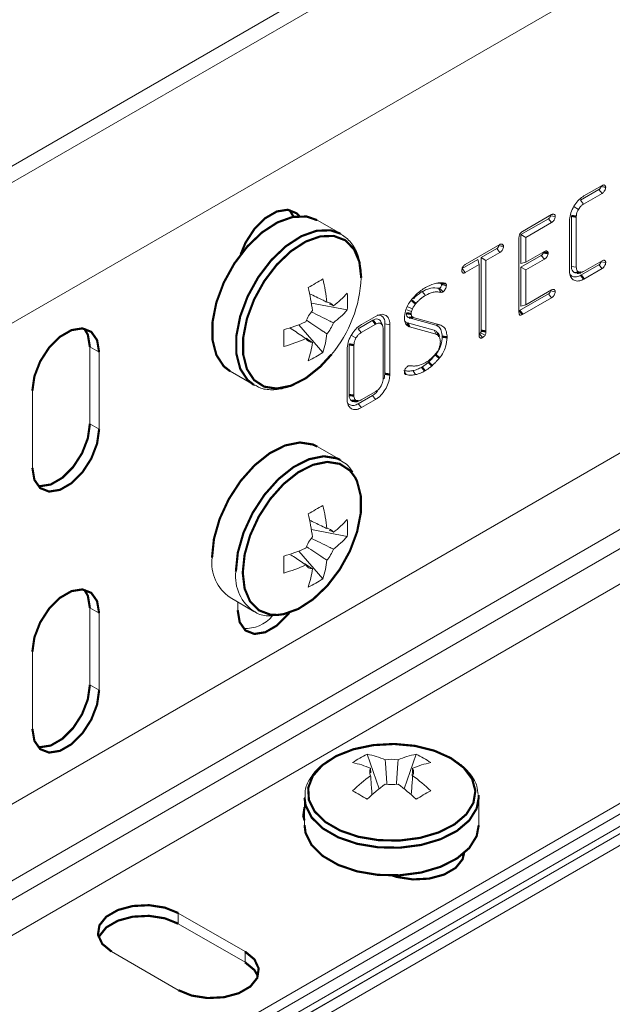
# Model space of a CAD drawing. Header units: millimetres. Extents: x 206 to 1133, y -1929 to 488.
# Tile 14 of 30: x 455 to 496, y -644 to -576. Entities that reach past the tile are written whole.
import ezdxf

# ---------------------------------------------------------------- set-up
doc = ezdxf.new("R2010")
doc.units = ezdxf.units.MM
doc.linetypes.add('K5LT32768', pattern=[0])
doc.linetypes.add('K5LT32769', pattern=[0])

msp = doc.modelspace()

# ---------------------------------------------------------------- linework, layer by layer
at = {"color": 7, "linetype": 'K5LT32768', "lineweight": 15}
for p, q in [((551.827, -531.463), (421.962, -606.433)), ((428.539, -612.31), (545.919, -544.548)), ((301.344, -674.943), (490.849, -565.544)), ((419.72, -657.102), (554.07, -579.543)), ((420.78, -658.939), (555.131, -581.38)), ((428.539, -650.687), (545.919, -582.926)), ((495.338, -587.908), (494.071, -588.639)), ((495.553, -588.17), (494.286, -588.901)), ((494.309, -588.347), (495.556, -587.627)), ((495.338, -587.908), (495.553, -588.17)), ((494.071, -588.639), (494.286, -588.901)), ((493.627, -589.101), (493.925, -589.275)), ((436.082, -665.184), (565.947, -590.214)), ((477.573, -590.963), (475.929, -590.013)), ((491.863, -589.914), (489.967, -591.008)), ((490.083, -590.787), (492.081, -589.633)), ((492.078, -590.176), (490.301, -591.202)), ((491.863, -589.914), (492.078, -590.176)), ((491.996, -589.707), (492.331, -589.76)), ((493.311, -593.496), (493.311, -590.066)), ((493.445, -589.717), (493.445, -593.201)), ((493.78, -589.773), (493.78, -593.249)), ((436.082, -665.918), (565.947, -590.949)), ((489.833, -596.378), (489.833, -591.217)), ((489.967, -591.008), (489.967, -592.991)), ((489.967, -591.008), (490.301, -591.202)), ((490.301, -591.202), (490.301, -592.901)), ((486.126, -593.071), (488.524, -591.687)), ((488.307, -591.967), (487.224, -592.592)), ((488.523, -592.228), (487.559, -592.785)), ((488.307, -591.967), (488.523, -592.228)), ((490.301, -592.901), (491.583, -592.161)), ((487.001, -592.72), (485.918, -593.346)), ((487.001, -592.72), (487.091, -593.055)), ((487.224, -592.592), (487.224, -597.618)), ((487.224, -592.592), (487.559, -592.785)), ((487.559, -592.785), (487.559, -597.673)), ((491.367, -592.44), (489.967, -593.248)), ((489.967, -592.991), (490.301, -592.901)), ((491.583, -592.702), (490.301, -593.442)), ((491.367, -592.44), (491.583, -592.702)), ((494.286, -593.535), (495.553, -592.804)), ((495.471, -592.871), (495.806, -592.929)), ((485.889, -593.509), (485.948, -593.641)), ((485.918, -593.346), (486.127, -593.611)), ((487.091, -593.055), (486.127, -593.611)), ((487.091, -597.943), (487.091, -593.055)), ((489.967, -593.248), (489.967, -595.926)), ((489.967, -593.248), (490.301, -593.442)), ((490.301, -593.442), (490.301, -595.836)), ((493.445, -593.201), (493.78, -593.249)), ((493.628, -593.608), (493.925, -593.579)), ((495.341, -593.081), (494.099, -593.798)), ((495.556, -593.343), (494.309, -594.063)), ((495.341, -593.081), (495.556, -593.343)), ((483.173, -594.93), (483.386, -595.194)), ((484.161, -594.36), (484.449, -594.378)), ((484.292, -594.698), (484.438, -594.977)), ((484.449, -594.378), (484.73, -594.343)), ((484.487, -594.407), (484.808, -594.402)), ((490.301, -595.836), (492.078, -594.81)), ((491.996, -594.878), (492.331, -594.935)), ((491.866, -595.087), (489.872, -596.238)), ((492.081, -595.349), (490.083, -596.503)), ((491.866, -595.087), (492.081, -595.349)), ((478.003, -596.194), (475.529, -595.716)), ((477.046, -595.915), (476.766, -595.776)), ((482.103, -596.187), (482.429, -596.296)), ((482.174, -595.985), (482.49, -596.123)), ((482.49, -596.123), (482.429, -596.296)), ((489.872, -596.238), (489.833, -596.256)), ((489.967, -595.926), (490.301, -595.836)), ((479.758, -596.902), (478.748, -597.485)), ((478.975, -597.199), (479.956, -596.633)), ((480.4, -597.193), (480.293, -596.937)), ((482.266, -596.735), (484.097, -597.243)), ((482.553, -596.702), (484.383, -597.209)), ((476.319, -599.112), (474.668, -597.208)), ((478.748, -597.485), (478.964, -597.747)), ((479.967, -597.167), (478.964, -597.747)), ((480.469, -600.933), (480.469, -597.457)), ((480.602, -597.159), (480.602, -600.586)), ((480.602, -597.159), (480.937, -597.21)), ((480.937, -597.21), (480.937, -600.64)), ((483.983, -597.583), (482.142, -597.074)), ((484.118, -597.861), (482.28, -597.352)), ((483.983, -597.583), (484.118, -597.861)), ((484.097, -597.243), (484.383, -597.209)), ((478.306, -597.946), (478.605, -598.119)), ((487.113, -597.831), (487.091, -597.841)), ((487.113, -597.831), (487.325, -598.095)), ((487.193, -597.756), (487.492, -597.928)), ((460.272, -598.729), (460.909, -599.096)), ((460.272, -604.036), (460.272, -598.729)), ((477.994, -602.339), (477.994, -598.909)), ((478.127, -598.56), (478.127, -602.044)), ((478.462, -598.616), (478.462, -602.091)), ((460.909, -604.404), (460.909, -599.096)), ((482.224, -600.042), (482.317, -600.03)), ((482.522, -600.366), (482.697, -600.645)), ((482.558, -600.071), (482.813, -600.036)), ((469.93, -600.406), (471.574, -601.355)), ((480.602, -600.586), (480.556, -600.942)), ((481.946, -600.44), (482.052, -600.644)), ((471.574, -601.355), (471.643, -601.394)), ((456.312, -601.749), (456.312, -607.057)), ((479.742, -602.086), (478.764, -602.65)), ((478.964, -602.381), (479.967, -601.802)), ((479.956, -602.349), (478.975, -602.915)), ((479.742, -602.086), (479.956, -602.349)), ((478.764, -602.65), (478.975, -602.915)), ((460.272, -604.036), (460.909, -604.404)), ((477.573, -606.541), (475.929, -605.592)), ((477.573, -606.541), (477.504, -606.503)), ((478.003, -611.773), (475.529, -611.295)), ((477.046, -611.493), (476.766, -611.355)), ((476.319, -614.69), (474.668, -612.786)), ((469.93, -615.985), (471.574, -616.934)), ((470.455, -616.288), (470.455, -616.857)), ((460.272, -616.693), (460.909, -617.06)), ((460.272, -622), (460.272, -616.693)), ((460.909, -622.368), (460.909, -617.06)), ((456.312, -619.713), (456.312, -625.021)), ((460.272, -622), (460.909, -622.368)), ((479.376, -626.765), (480.199, -629.146)), ((482.745, -626.765), (481.922, -629.146)), ((479.613, -627.733), (479.633, -628.045)), ((311.183, -738.868), (500.688, -629.469)), ((311.974, -738.919), (501.478, -629.52)), ((311.974, -738.919), (501.438, -629.544)), ((313.174, -739.038), (502.678, -629.639)), ((475.06, -629.753), (475.06, -631.651)), ((487.06, -631.651), (487.06, -629.753)), ((475.06, -631.135), (475.023, -631.23)), ((485.994, -633.883), (485.909, -633.692)), ((470.963, -640.353), (466.366, -637.7)), ((466.366, -638.435), (466.366, -637.7)), ((470.963, -641.088), (466.366, -638.435)), ((461.77, -640.353), (466.366, -643.006)), ((470.963, -641.088), (470.963, -640.353))]:
    msp.add_line(p, q, dxfattribs=at)
at = {"color": 8, "linetype": 'K5LT32769', "lineweight": 15, "true_color": 0x808080}
msp.add_line((432.311, -643.245), (545.585, -577.854), dxfattribs=at)
at = {"color": 7, "linetype": 'K5LT32768', "const_width": 0.15}
for points in [[(474.708, -589.735), (474.513, -589.537), (473.902, -589.297), (473.152, -589.415), (472.354, -589.876), (471.604, -590.624), (470.992, -591.569), (470.654, -592.388)], [(474.293, -589.783), (474.276, -589.737), (474.028, -589.315)], [(475.929, -590.013), (475.203, -589.761), (474.241, -589.793), (473.196, -590.166), (472.134, -590.856), (471.123, -591.82), (470.225, -592.996), (469.497, -594.311), (468.985, -595.683), (468.72, -597.026), (468.72, -598.254), (468.985, -599.29), (469.497, -600.071), (469.93, -600.406)], [(493.445, -589.717), (493.545, -589.734), (493.646, -589.751), (493.78, -589.773)], [(491.503, -592.231), (491.594, -592.245), (491.685, -592.26), (491.838, -592.284)], [(493.828, -593.646), (493.958, -593.628), (494.087, -593.61)], [(494.099, -593.798), (494.162, -593.878), (494.225, -593.957), (494.309, -594.063)], [(482.449, -595.544), (482.53, -595.608), (482.61, -595.673), (482.718, -595.759)], [(489.872, -596.238), (489.972, -596.364), (490.083, -596.503)], [(479.758, -596.902), (479.821, -596.982), (479.884, -597.061), (479.967, -597.167)], [(482.074, -596.418), (482.223, -596.439), (482.409, -596.466)], [(482.266, -596.735), (482.352, -596.725), (482.438, -596.715), (482.553, -596.702)], [(460.909, -599.096), (460.77, -598.268), (460.371, -597.701), (459.76, -597.461), (459.01, -597.579), (458.211, -598.04), (457.462, -598.788), (456.85, -599.733), (456.451, -600.762), (456.312, -601.749)], [(460.272, -598.729), (460.134, -597.901), (459.886, -597.479)], [(482.142, -597.074), (482.183, -597.157), (482.225, -597.241), (482.28, -597.352)], [(487.224, -597.618), (487.392, -597.645), (487.559, -597.673)], [(484.24, -597.787), (484.291, -597.911), (484.341, -598.034)], [(484.549, -598.026), (484.649, -598.042), (484.75, -598.057), (484.883, -598.078)], [(478.127, -598.56), (478.228, -598.577), (478.328, -598.593), (478.462, -598.616)], [(484.089, -599.282), (484.223, -599.39), (484.358, -599.498)], [(483.14, -600.125), (483.204, -600.204), (483.267, -600.283), (483.352, -600.388)], [(483.6, -599.79), (483.723, -599.91), (483.847, -600.029)], [(480.602, -600.586), (480.703, -600.602), (480.803, -600.618), (480.937, -600.64)], [(478.127, -602.044), (478.228, -602.058), (478.328, -602.072), (478.462, -602.091)], [(478.308, -602.452), (478.457, -602.437), (478.605, -602.423)], [(478.507, -602.49), (478.637, -602.472), (478.766, -602.454)], [(456.312, -607.057), (456.451, -607.885), (456.85, -608.452), (457.462, -608.692), (458.211, -608.574), (459.01, -608.113), (459.76, -607.365), (460.371, -606.42), (460.77, -605.391), (460.909, -604.404)], [(456.699, -608.307), (456.825, -608.324), (457.575, -608.207), (458.373, -607.746), (459.123, -606.998), (459.735, -606.052), (460.134, -605.024), (460.272, -604.036)], [(475.929, -605.592), (475.634, -605.452), (474.736, -605.313), (473.724, -605.517), (472.663, -606.053), (471.618, -606.886), (470.656, -607.964), (469.837, -609.22), (469.212, -610.574), (468.82, -611.942), (468.687, -613.238)], [(473.182, -617.184), (473.624, -617.128), (474.629, -616.769), (475.65, -616.105), (476.623, -615.179), (477.487, -614.047), (478.187, -612.782), (478.68, -611.462), (478.935, -610.171), (478.935, -608.989), (478.68, -607.992), (478.534, -607.7)], [(460.909, -617.06), (460.77, -616.232), (460.371, -615.665), (459.76, -615.425), (459.01, -615.543), (458.211, -616.004), (457.462, -616.752), (456.85, -617.697), (456.451, -618.726), (456.312, -619.713)], [(460.272, -616.693), (460.134, -615.865), (459.886, -615.443)], [(470.455, -616.857), (470.593, -617.684), (470.992, -618.252), (471.604, -618.492), (472.354, -618.374), (473.152, -617.913), (473.902, -617.165), (474.01, -617.026)], [(456.699, -626.271), (456.825, -626.288), (457.575, -626.171), (458.373, -625.71), (459.123, -624.962), (459.735, -624.016), (460.134, -622.988), (460.272, -622)], [(456.312, -625.021), (456.451, -625.848), (456.85, -626.416), (457.462, -626.656), (458.211, -626.538), (459.01, -626.077), (459.76, -625.329), (460.371, -624.384), (460.77, -623.355), (460.909, -622.368)], [(485.142, -627.036), (483.998, -626.525), (482.671, -626.193), (481.242, -626.062), (479.801, -626.141), (478.44, -626.424), (477.244, -626.893), (476.287, -627.52), (475.63, -628.264), (475.314, -629.079), (475.36, -629.914), (475.763, -630.716), (476.5, -631.435), (477.523, -632.025), (478.768, -632.45), (480.158, -632.683), (481.604, -632.71), (483.016, -632.527), (484.305, -632.148), (485.39, -631.596), (486.203, -630.905), (486.693, -630.119), (486.829, -629.288), (486.603, -628.463), (486.028, -627.696), (485.142, -627.036)], [(487.06, -629.753), (487.058, -629.644), (487.053, -629.576)], [(475.06, -630.401), (474.973, -631.026), (475.06, -631.324)], [(475.06, -631.651), (475.134, -632.193), (475.554, -633.027), (476.32, -633.774), (477.383, -634.388), (478.678, -634.83), (480.122, -635.072), (481.625, -635.1), (483.093, -634.91), (484.433, -634.516), (485.561, -633.942), (486.407, -633.224), (486.916, -632.407), (487.06, -631.651)], [(481.107, -635.115), (481.433, -635.216), (482.523, -635.385), (483.648, -635.328), (484.671, -635.053), (485.469, -634.592), (485.946, -634.001), (486.055, -633.57)], [(481.191, -635.114), (481.244, -635.145), (481.305, -635.179)], [(466.366, -637.7), (465.442, -637.326), (464.352, -637.157), (463.227, -637.214), (462.204, -637.49), (461.406, -637.95), (460.929, -638.541), (460.831, -639.19), (461.123, -639.819), (461.77, -640.353)], [(466.366, -638.435), (465.442, -638.061), (464.352, -637.892), (463.227, -637.949), (462.204, -638.224), (461.406, -638.685), (460.929, -639.276), (460.881, -639.394)], [(466.366, -643.006), (467.291, -643.38), (468.381, -643.549), (469.506, -643.492), (470.529, -643.217), (471.327, -642.756), (471.804, -642.165), (471.902, -641.516), (471.61, -640.887), (470.963, -640.353)], [(471.852, -642.047), (471.61, -641.622), (470.963, -641.088)]]:
    msp.add_lwpolyline(points, dxfattribs=at)
at = {"color": 8, "linetype": 'K5LT32769', "true_color": 0x808080, "const_width": 0.15}
for points in [[(477.516, -590.931), (476.847, -590.71), (475.885, -590.743), (474.84, -591.116), (473.779, -591.805), (472.767, -592.769), (471.869, -593.945), (471.141, -595.261), (470.629, -596.633), (470.365, -597.975), (470.365, -599.203), (470.629, -600.24), (471.141, -601.02), (471.574, -601.355)], [(478.967, -593.983), (478.838, -592.885), (478.462, -592.004), (477.861, -591.395), (477.072, -591.097), (476.147, -591.129), (475.142, -591.487), (474.121, -592.151), (473.148, -593.078), (472.284, -594.209), (471.584, -595.475), (471.091, -596.795), (470.837, -598.086), (470.837, -599.267), (471.091, -600.264), (471.584, -601.015), (472.284, -601.472), (473.148, -601.606), (474.121, -601.41), (475.142, -600.894), (476.147, -600.093), (476.915, -599.256)], [(477.504, -606.503), (477.278, -606.401), (476.38, -606.262), (475.369, -606.466), (474.307, -607.002), (473.263, -607.835), (472.3, -608.913), (471.481, -610.169), (470.856, -611.524), (470.464, -612.891), (470.331, -614.187)], [(478.534, -607.7), (478.187, -607.241), (477.487, -606.785), (476.623, -606.65), (475.65, -606.847), (474.629, -607.362), (473.624, -608.163), (472.699, -609.201), (471.91, -610.409), (471.309, -611.712), (470.933, -613.028), (470.804, -614.274)], [(470.804, -614.274), (470.933, -615.372), (471.309, -616.253), (471.91, -616.861), (472.699, -617.159), (473.182, -617.184)], [(475.061, -629.772), (475.134, -630.294), (475.554, -631.128), (476.32, -631.875), (477.383, -632.489), (478.678, -632.931), (480.122, -633.174), (481.625, -633.201), (483.093, -633.012), (484.433, -632.617), (485.561, -632.043), (486.407, -631.325), (486.916, -630.508), (487.06, -629.753)]]:
    msp.add_lwpolyline(points, dxfattribs=at)
at = {"color": 7, "linetype": 'K5LT32768', "lineweight": 15}
for centre, radius, start, end in [((465.443, -576.381), 20.758, 298.39703, 301.59759), ((464.066, -597.063), 12.615, 6.39373, 13.76431), ((470.1, -593.569), 8.876, 320.15247, 357.32594), ((463.062, -597.643), 12.615, 6.39373, 13.76431), ((473.139, -590.706), 6.511, 306.87441, 318.33432), ((471.072, -595.614), 6.956, 355.21887, 4.78113), ((477.577, -597.892), 2.579, 140.08976, 159.90985), ((476.592, -596.188), 0.53, 31.09572, 88.89), ((473.139, -591.865), 6.511, 306.87441, 318.33432), ((470.104, -585.448), 12.614, 286.23324, 293.60377), ((452.858, -598.139), 20.78, 358.40128, 1.59872), ((474.625, -596.189), 2.578, 320.08829, 339.91288), ((470.104, -586.607), 12.614, 286.23324, 293.60377), ((475.609, -597.892), 0.53, 211.10425, 268.88618), ((470.137, -597.063), 6.513, 341.66385, 353.12295), ((469.133, -597.643), 6.513, 341.66385, 353.12295), ((472.35, -593.397), 6.958, 295.21787, 304.77676), ((465.445, -591.963), 20.754, 298.39672, 301.59791), ((464.066, -612.642), 12.615, 6.3937, 13.76432), ((463.062, -613.221), 12.615, 6.3937, 13.76432), ((473.139, -606.285), 6.511, 306.87441, 318.33432), ((471.072, -611.193), 6.956, 355.21886, 4.78114), ((477.577, -613.471), 2.579, 140.08959, 159.91002), ((476.592, -611.767), 0.53, 31.09526, 88.89045), ((473.139, -607.444), 6.511, 306.87441, 318.33432), ((471.554, -613.595), 2.889, 172.89117, 235.79688), ((470.104, -601.026), 12.614, 286.23324, 293.60377), ((452.858, -613.718), 20.78, 358.40128, 1.59872), ((474.625, -611.767), 2.578, 320.08806, 339.91312), ((470.104, -602.186), 12.614, 286.23324, 293.60377), ((475.609, -613.471), 0.53, 211.10359, 268.88683), ((470.137, -612.642), 6.513, 341.66384, 353.12299), ((469.133, -613.221), 6.513, 341.66384, 353.12299), ((472.35, -608.975), 6.958, 295.2181, 304.77653), ((471.006, -615.707), 2.405, 266.06845, 319.56426), ((482.34, -633.059), 6.957, 115.2174, 124.77722), ((478.06, -633.141), 6.51, 66.8807, 78.34251), ((484.061, -633.141), 6.511, 101.65766, 113.11936), ((479.783, -633.056), 6.954, 55.22078, 64.78459), ((477.056, -633.721), 6.51, 66.8807, 78.34251), ((481.06, -629.694), 2.579, 80.08851, 99.90992), ((485.065, -633.721), 6.511, 101.65766, 113.11936), ((480.077, -627.989), 0.53, 151.10459, 208.89541), ((482.044, -627.989), 0.53, 331.10077, 28.90394), ((487.095, -638.397), 12.611, 126.39177, 133.76403), ((488.099, -638.977), 12.611, 126.39177, 133.76403), ((481.06, -626.284), 2.579, 260.09154, 279.90846), ((474.021, -638.978), 12.612, 46.23627, 53.60809), ((475.026, -638.398), 12.612, 46.23627, 53.60809), ((468.495, -647.559), 20.768, 58.40323, 61.60215), ((493.615, -647.539), 20.745, 118.39605, 121.59858)]:
    msp.add_arc(centre, radius, start, end, dxfattribs=at)
at = {"color": 8, "linetype": 'K5LT32769', "lineweight": 15, "true_color": 0x808080}
msp.add_arc((473.175, -614.55), 2.867, 172.72861, 237.42878, dxfattribs=at)
at = {"color": 7, "linetype": 'K5LT32768', "lineweight": 15}
for points, knots in [([(495.471, -587.697), (495.469, -587.717), (495.465, -587.756), (495.44, -587.809), (495.415, -587.85), (495.38, -587.881), (495.354, -587.897), (495.338, -587.908)], [0, 0, 0, 0, 0.245976, 0.474743, 0.611349, 0.749126, 1, 1, 1, 1]), ([(495.469, -587.678), (495.469, -587.678), (495.471, -587.684), (495.471, -587.691), (495.471, -587.697)], [0, 0, 0, 0, 0.067361, 1, 1, 1, 1]), ([(495.471, -587.697), (495.511, -587.704), (495.586, -587.716), (495.698, -587.735), (495.77, -587.747), (495.806, -587.753)], [0, 0, 0, 0, 0.35486, 0.677447, 1, 1, 1, 1]), ([(495.806, -587.753), (495.801, -587.794), (495.792, -587.871), (495.741, -587.981), (495.682, -588.07), (495.617, -588.129), (495.574, -588.157), (495.553, -588.17)], [0, 0, 0, 0, 0.256481, 0.481874, 0.659679, 0.837868, 1, 1, 1, 1]), ([(495.556, -587.627), (495.571, -587.62), (495.593, -587.608), (495.621, -587.598), (495.66, -587.589), (495.716, -587.595), (495.771, -587.631), (495.797, -587.678), (495.805, -587.719), (495.805, -587.739), (495.806, -587.753)], [0, 0, 0, 0, 0.115226, 0.172862, 0.230475, 0.434806, 0.685227, 0.860612, 0.895182, 1, 1, 1, 1]), ([(493.311, -590.066), (493.323, -589.918), (493.346, -589.625), (493.544, -589.163), (493.812, -588.755), (494.083, -588.487), (494.255, -588.381), (494.309, -588.347)], [0, 0, 0, 0, 0.23451, 0.462655, 0.66942, 0.895275, 1, 1, 1, 1]), ([(493.925, -589.275), (493.902, -589.317), (493.847, -589.42), (493.79, -589.595), (493.783, -589.713), (493.78, -589.773)], [0, 0, 0, 0, 0.256356, 0.62237, 1, 1, 1, 1]), ([(494.286, -588.901), (494.246, -588.927), (494.154, -588.987), (494.026, -589.117), (493.956, -589.227), (493.925, -589.275)], [0, 0, 0, 0, 0.304749, 0.693829, 1, 1, 1, 1]), ([(491.996, -589.707), (491.995, -589.723), (491.991, -589.761), (491.969, -589.809), (491.948, -589.842), (491.934, -589.862), (491.905, -589.887), (491.88, -589.903), (491.863, -589.914)], [0, 0, 0, 0, 0.202277, 0.475868, 0.548264, 0.620696, 0.738698, 1, 1, 1, 1]), ([(491.994, -589.684), (491.994, -589.684), (491.995, -589.688), (491.996, -589.696), (491.996, -589.703), (491.996, -589.707)], [0, 0, 0, 0, 0.00912, 0.568659, 1, 1, 1, 1]), ([(492.331, -589.76), (492.326, -589.801), (492.317, -589.877), (492.273, -589.974), (492.234, -590.036), (492.196, -590.086), (492.143, -590.135), (492.1, -590.162), (492.078, -590.176)], [0, 0, 0, 0, 0.258424, 0.483645, 0.573602, 0.662518, 0.83215, 1, 1, 1, 1]), ([(492.081, -589.633), (492.096, -589.626), (492.118, -589.614), (492.146, -589.604), (492.185, -589.595), (492.241, -589.601), (492.296, -589.637), (492.322, -589.684), (492.329, -589.725), (492.33, -589.745), (492.331, -589.76)], [0, 0, 0, 0, 0.115175, 0.172814, 0.230429, 0.434769, 0.685201, 0.860617, 0.895177, 1, 1, 1, 1]), ([(489.833, -591.217), (489.835, -591.176), (489.838, -591.107), (489.875, -591.001), (489.926, -590.914), (490, -590.84), (490.053, -590.806), (490.083, -590.787)], [0, 0, 0, 0, 0.258071, 0.428789, 0.600524, 0.779013, 1, 1, 1, 1]), ([(478.974, -593.93), (478.968, -593.726), (478.948, -593.135), (478.723, -592.265), (478.241, -591.421), (477.74, -591.09), (477.502, -590.933)], [0, 0, 0, 0, 0.153864, 0.446575, 0.737345, 1, 1, 1, 1]), ([(488.428, -591.764), (488.426, -591.785), (488.424, -591.816), (488.404, -591.862), (488.389, -591.894), (488.365, -591.927), (488.337, -591.947), (488.316, -591.961), (488.307, -591.967)], [0, 0, 0, 0, 0.269595, 0.404713, 0.563653, 0.667912, 0.854041, 1, 1, 1, 1]), ([(488.426, -591.743), (488.426, -591.744), (488.427, -591.748), (488.427, -591.755), (488.428, -591.761), (488.428, -591.764)], [0, 0, 0, 0, 0.107582, 0.613092, 1, 1, 1, 1]), ([(488.428, -591.764), (488.467, -591.77), (488.542, -591.782), (488.654, -591.801), (488.726, -591.813), (488.763, -591.819)], [0, 0, 0, 0, 0.347005, 0.673482, 1, 1, 1, 1]), ([(488.763, -591.819), (488.759, -591.861), (488.752, -591.923), (488.712, -592.02), (488.678, -592.085), (488.63, -592.146), (488.581, -592.19), (488.542, -592.216), (488.523, -592.228)], [0, 0, 0, 0, 0.267061, 0.400565, 0.600569, 0.681859, 0.84562, 1, 1, 1, 1]), ([(488.524, -591.687), (488.539, -591.679), (488.561, -591.667), (488.591, -591.658), (488.629, -591.652), (488.681, -591.66), (488.729, -591.699), (488.753, -591.742), (488.761, -591.784), (488.762, -591.804), (488.763, -591.819)], [0, 0, 0, 0, 0.122193, 0.183366, 0.244465, 0.455132, 0.665056, 0.853009, 0.889409, 1, 1, 1, 1]), ([(491.503, -592.231), (491.501, -592.248), (491.497, -592.287), (491.475, -592.336), (491.454, -592.368), (491.436, -592.39), (491.407, -592.414), (491.382, -592.431), (491.367, -592.44)], [0, 0, 0, 0, 0.209086, 0.479677, 0.55228, 0.617473, 0.781923, 1, 1, 1, 1]), ([(491.501, -592.209), (491.501, -592.209), (491.501, -592.21), (491.502, -592.213), (491.502, -592.22), (491.503, -592.226), (491.503, -592.231)], [0, 0, 0, 0, 0.081048, 0.144688, 0.400064, 1, 1, 1, 1]), ([(491.583, -592.161), (491.617, -592.145), (491.684, -592.114), (491.764, -592.135), (491.81, -592.176), (491.829, -592.217), (491.836, -592.248), (491.837, -592.269), (491.838, -592.284)], [0, 0, 0, 0, 0.266376, 0.518708, 0.754102, 0.849434, 0.897043, 1, 1, 1, 1]), ([(491.838, -592.284), (491.834, -592.32), (491.827, -592.391), (491.787, -592.483), (491.742, -592.56), (491.685, -592.632), (491.625, -592.675), (491.589, -592.698), (491.583, -592.702)], [0, 0, 0, 0, 0.224271, 0.449735, 0.539517, 0.717509, 0.953743, 1, 1, 1, 1]), ([(495.471, -592.871), (495.469, -592.893), (495.466, -592.926), (495.445, -592.973), (495.429, -593.007), (495.393, -593.05), (495.363, -593.068), (495.341, -593.081)], [0, 0, 0, 0, 0.265022, 0.397793, 0.553725, 0.667175, 1, 1, 1, 1]), ([(495.469, -592.853), (495.469, -592.853), (495.47, -592.854), (495.47, -592.858), (495.471, -592.864), (495.471, -592.869), (495.471, -592.871)], [0, 0, 0, 0, 0.111021, 0.22101, 0.660505, 1, 1, 1, 1]), ([(495.553, -592.804), (495.59, -592.788), (495.657, -592.757), (495.736, -592.779), (495.779, -592.821), (495.798, -592.862), (495.805, -592.893), (495.806, -592.914), (495.806, -592.929)], [0, 0, 0, 0, 0.285413, 0.521051, 0.756129, 0.851155, 0.898592, 1, 1, 1, 1]), ([(485.887, -593.48), (485.891, -593.438), (485.9, -593.361), (485.944, -593.265), (485.981, -593.205), (486.004, -593.173), (486.021, -593.154), (486.039, -593.136), (486.073, -593.106), (486.105, -593.085), (486.126, -593.071)], [0, 0, 0, 0, 0.272855, 0.497217, 0.587699, 0.675533, 0.719419, 0.741276, 0.829204, 1, 1, 1, 1]), ([(485.948, -593.641), (485.937, -593.63), (485.91, -593.602), (485.89, -593.544), (485.888, -593.496), (485.887, -593.48)], [0, 0, 0, 0, 0.301389, 0.76745, 1, 1, 1, 1]), ([(494.309, -594.063), (494.21, -594.111), (493.989, -594.219), (493.691, -594.199), (493.448, -594.043), (493.326, -593.786), (493.315, -593.575), (493.311, -593.496)], [0, 0, 0, 0, 0.190507, 0.424119, 0.637792, 0.864664, 1, 1, 1, 1]), ([(493.445, -593.201), (493.448, -593.254), (493.456, -593.384), (493.519, -593.529), (493.596, -593.585), (493.628, -593.608)], [0, 0, 0, 0, 0.290667, 0.709705, 1, 1, 1, 1]), ([(493.78, -593.249), (493.782, -593.29), (493.787, -593.391), (493.834, -593.512), (493.898, -593.559), (493.925, -593.579)], [0, 0, 0, 0, 0.275908, 0.687552, 1, 1, 1, 1]), ([(493.925, -593.579), (493.941, -593.585), (493.974, -593.597), (494.028, -593.608), (494.067, -593.609), (494.087, -593.61)], [0, 0, 0, 0, 0.321253, 0.659263, 1, 1, 1, 1]), ([(494.087, -593.61), (494.108, -593.605), (494.151, -593.594), (494.218, -593.57), (494.263, -593.547), (494.286, -593.535)], [0, 0, 0, 0, 0.324322, 0.660297, 1, 1, 1, 1]), ([(495.806, -592.929), (495.801, -592.97), (495.794, -593.033), (495.754, -593.13), (495.717, -593.198), (495.663, -593.264), (495.612, -593.307), (495.573, -593.333), (495.556, -593.343)], [0, 0, 0, 0, 0.263408, 0.395062, 0.590965, 0.688579, 0.871867, 1, 1, 1, 1]), ([(486.127, -593.611), (486.107, -593.622), (486.073, -593.64), (486.028, -593.652), (485.999, -593.654), (485.973, -593.651), (485.959, -593.645), (485.948, -593.641)], [0, 0, 0, 0, 0.308215, 0.53128, 0.704868, 0.79144, 1, 1, 1, 1]), ([(494.099, -593.798), (493.999, -593.845), (493.793, -593.943), (493.521, -593.914), (493.398, -593.797), (493.339, -593.741)], [0, 0, 0, 0, 0.327226, 0.678265, 1, 1, 1, 1]), ([(493.628, -593.608), (493.644, -593.614), (493.677, -593.626), (493.726, -593.639), (493.777, -593.644), (493.811, -593.645), (493.828, -593.646)], [0, 0, 0, 0, 0.260222, 0.52058, 0.759977, 1, 1, 1, 1]), ([(482.496, -595.403), (482.586, -595.305), (482.771, -595.102), (483.075, -594.847), (483.287, -594.715), (483.394, -594.648)], [0, 0, 0, 0, 0.31693, 0.654126, 1, 1, 1, 1]), ([(483.173, -594.93), (483.075, -594.993), (482.902, -595.103), (482.697, -595.278), (482.595, -595.388), (482.563, -595.424)], [0, 0, 0, 0, 0.469741, 0.828871, 1, 1, 1, 1]), ([(484.292, -594.698), (484.121, -594.68), (483.864, -594.652), (483.474, -594.772), (483.274, -594.877), (483.173, -594.93)], [0, 0, 0, 0, 0.497454, 0.745545, 1, 1, 1, 1]), ([(484.438, -594.977), (484.356, -594.964), (484.19, -594.936), (483.84, -594.974), (483.564, -595.108), (483.386, -595.194)], [0, 0, 0, 0, 0.262565, 0.525509, 1, 1, 1, 1]), ([(483.394, -594.648), (483.591, -594.551), (483.924, -594.386), (484.374, -594.304), (484.61, -594.33), (484.73, -594.343)], [0, 0, 0, 0, 0.418321, 0.704879, 1, 1, 1, 1]), ([(484.377, -594.684), (484.369, -594.688), (484.353, -594.695), (484.323, -594.703), (484.305, -594.7), (484.292, -594.698)], [0, 0, 0, 0, 0.263505, 0.528943, 1, 1, 1, 1]), ([(484.501, -594.455), (484.499, -594.473), (484.492, -594.519), (484.459, -594.582), (484.428, -594.634), (484.408, -594.659), (484.397, -594.669), (484.393, -594.673), (484.387, -594.677), (484.381, -594.681), (484.377, -594.684)], [0, 0, 0, 0, 0.224517, 0.555384, 0.742792, 0.874087, 0.904702, 0.912354, 0.942878, 1, 1, 1, 1]), ([(484.377, -594.684), (484.402, -594.715), (484.45, -594.775), (484.52, -594.864), (484.565, -594.921), (484.588, -594.949)], [0, 0, 0, 0, 0.355806, 0.677907, 1, 1, 1, 1]), ([(484.588, -594.949), (484.572, -594.957), (484.533, -594.975), (484.482, -594.984), (484.451, -594.979), (484.438, -594.977)], [0, 0, 0, 0, 0.302028, 0.724917, 1, 1, 1, 1]), ([(484.449, -594.378), (484.455, -594.379), (484.465, -594.381), (484.478, -594.392), (484.484, -594.401), (484.487, -594.407)], [0, 0, 0, 0, 0.391344, 0.59049, 1, 1, 1, 1]), ([(484.487, -594.407), (484.491, -594.414), (484.495, -594.421), (484.5, -594.433), (484.5, -594.443), (484.501, -594.451), (484.501, -594.455)], [0, 0, 0, 0, 0.485873, 0.548052, 0.799384, 1, 1, 1, 1]), ([(484.501, -594.455), (484.541, -594.461), (484.617, -594.473), (484.728, -594.49), (484.8, -594.502), (484.836, -594.507)], [0, 0, 0, 0, 0.355847, 0.677944, 1, 1, 1, 1]), ([(484.836, -594.507), (484.831, -594.546), (484.821, -594.63), (484.759, -594.758), (484.697, -594.852), (484.652, -594.901), (484.621, -594.928), (484.601, -594.94), (484.588, -594.949)], [0, 0, 0, 0, 0.239898, 0.517705, 0.75362, 0.847716, 0.894713, 1, 1, 1, 1]), ([(484.73, -594.343), (484.743, -594.346), (484.759, -594.351), (484.783, -594.366), (484.796, -594.383), (484.806, -594.398), (484.808, -594.402)], [0, 0, 0, 0, 0.390813, 0.488452, 0.882385, 1, 1, 1, 1]), ([(484.808, -594.402), (484.815, -594.413), (484.827, -594.433), (484.835, -594.471), (484.836, -594.495), (484.836, -594.507)], [0, 0, 0, 0, 0.414109, 0.703557, 1, 1, 1, 1]), ([(491.996, -594.878), (491.994, -594.898), (491.992, -594.927), (491.977, -594.965), (491.963, -594.994), (491.949, -595.02), (491.922, -595.05), (491.895, -595.068), (491.873, -595.083), (491.866, -595.087)], [0, 0, 0, 0, 0.253719, 0.350821, 0.447623, 0.594109, 0.667173, 0.890288, 1, 1, 1, 1]), ([(491.994, -594.859), (491.994, -594.86), (491.994, -594.86), (491.995, -594.863), (491.996, -594.868), (491.996, -594.874), (491.996, -594.878)], [0, 0, 0, 0, 0.122438, 0.176793, 0.393986, 1, 1, 1, 1]), ([(492.078, -594.81), (492.115, -594.794), (492.181, -594.763), (492.261, -594.786), (492.304, -594.827), (492.323, -594.868), (492.33, -594.899), (492.33, -594.92), (492.331, -594.935)], [0, 0, 0, 0, 0.285403, 0.521079, 0.75615, 0.851173, 0.898595, 1, 1, 1, 1]), ([(492.331, -594.935), (492.326, -594.976), (492.318, -595.052), (492.274, -595.148), (492.23, -595.22), (492.171, -595.291), (492.115, -595.327), (492.081, -595.349)], [0, 0, 0, 0, 0.264168, 0.482029, 0.569879, 0.73452, 1, 1, 1, 1]), ([(475.391, -595.072), (475.706, -595.224), (476.11, -595.419), (476.514, -595.615), (476.603, -595.658)], [0, 0, 0, 0, 0.77981, 1, 1, 1, 1]), ([(481.94, -596.755), (481.955, -596.591), (481.981, -596.304), (482.161, -595.865), (482.347, -595.586), (482.465, -595.442), (482.496, -595.403)], [0, 0, 0, 0, 0.363695, 0.63324, 0.902006, 1, 1, 1, 1]), ([(483.386, -595.194), (483.361, -595.209), (483.324, -595.231), (483.276, -595.262), (483.239, -595.286), (483.19, -595.32), (483.141, -595.356), (483.093, -595.394), (483.057, -595.423), (483.022, -595.454), (482.986, -595.485), (482.939, -595.528), (482.892, -595.573), (482.847, -595.619), (482.813, -595.655), (482.77, -595.702), (482.738, -595.737), (482.718, -595.759)], [0, 0, 0, 0, 0.106232, 0.159338, 0.212444, 0.265542, 0.371815, 0.424915, 0.478033, 0.531122, 0.58424, 0.637351, 0.743623, 0.796715, 0.849828, 0.902941, 1, 1, 1, 1]), ([(482.429, -596.296), (482.424, -596.32), (482.415, -596.361), (482.409, -596.417), (482.409, -596.45), (482.409, -596.466)], [0, 0, 0, 0, 0.392369, 0.69448, 1, 1, 1, 1]), ([(482.718, -595.759), (482.682, -595.806), (482.621, -595.884), (482.545, -596.009), (482.509, -596.084), (482.49, -596.123)], [0, 0, 0, 0, 0.413371, 0.704277, 1, 1, 1, 1]), ([(476.603, -597.843), (476.514, -597.783), (476.046, -597.471), (475.579, -597.156), (475.2, -596.902)], [0, 0, 0, 0, 0.190142, 1, 1, 1, 1]), ([(475.523, -596.326), (475.935, -596.528), (476.443, -596.777), (476.95, -597.027), (477.046, -597.074)], [0, 0, 0, 0, 0.810781, 1, 1, 1, 1]), ([(480.284, -596.949), (480.254, -596.91), (480.188, -596.824), (480.021, -596.798), (479.867, -596.844), (479.78, -596.89), (479.758, -596.902)], [0, 0, 0, 0, 0.265185, 0.5886, 0.896961, 1, 1, 1, 1]), ([(479.956, -596.633), (480.081, -596.575), (480.325, -596.46), (480.621, -596.524), (480.838, -596.71), (480.93, -596.965), (480.935, -597.155), (480.937, -597.21)], [0, 0, 0, 0, 0.240534, 0.469639, 0.674616, 0.906127, 1, 1, 1, 1]), ([(480.052, -596.54), (480.128, -596.538), (480.284, -596.535), (480.473, -596.67), (480.589, -596.886), (480.599, -597.082), (480.602, -597.159)], [0, 0, 0, 0, 0.24002, 0.497038, 0.803144, 1, 1, 1, 1]), ([(482.28, -597.352), (482.206, -597.316), (482.063, -597.245), (481.958, -597.015), (481.946, -596.833), (481.94, -596.755)], [0, 0, 0, 0, 0.377086, 0.734177, 1, 1, 1, 1]), ([(482.142, -597.074), (482.075, -597.051), (482.001, -597.027), (481.965, -596.95), (481.961, -596.942)], [0, 0, 0, 0, 0.899174, 1, 1, 1, 1]), ([(482.074, -596.418), (482.081, -596.487), (482.095, -596.611), (482.179, -596.704), (482.242, -596.726), (482.266, -596.735)], [0, 0, 0, 0, 0.441965, 0.781157, 1, 1, 1, 1]), ([(482.409, -596.466), (482.414, -596.521), (482.424, -596.615), (482.49, -596.681), (482.536, -596.696), (482.553, -596.702)], [0, 0, 0, 0, 0.461556, 0.795433, 1, 1, 1, 1]), ([(490.083, -596.503), (490.043, -596.523), (489.993, -596.548), (489.938, -596.555), (489.907, -596.551), (489.879, -596.535), (489.852, -596.502), (489.836, -596.45), (489.834, -596.402), (489.833, -596.378)], [0, 0, 0, 0, 0.300965, 0.381061, 0.449682, 0.587871, 0.669838, 0.835384, 1, 1, 1, 1]), ([(475.155, -598.166), (475.073, -598.111), (474.701, -597.859), (474.33, -597.607), (474.041, -597.41)], [0, 0, 0, 0, 0.220148, 1, 1, 1, 1]), ([(477.994, -598.909), (478.006, -598.753), (478.029, -598.451), (478.238, -597.979), (478.508, -597.575), (478.771, -597.325), (478.929, -597.228), (478.975, -597.199)], [0, 0, 0, 0, 0.247574, 0.479246, 0.692744, 0.909921, 1, 1, 1, 1]), ([(480.469, -597.457), (480.462, -597.382), (480.45, -597.246), (480.349, -597.128), (480.22, -597.079), (480.082, -597.107), (479.997, -597.152), (479.967, -597.167)], [0, 0, 0, 0, 0.256249, 0.465753, 0.674521, 0.887255, 1, 1, 1, 1]), ([(484.24, -597.787), (484.215, -597.753), (484.169, -597.688), (484.079, -597.625), (484.015, -597.597), (483.983, -597.583)], [0, 0, 0, 0, 0.366479, 0.681322, 1, 1, 1, 1]), ([(484.097, -597.243), (484.172, -597.274), (484.336, -597.345), (484.503, -597.614), (484.533, -597.884), (484.549, -598.026)], [0, 0, 0, 0, 0.283979, 0.623089, 1, 1, 1, 1]), ([(484.383, -597.209), (484.482, -597.257), (484.68, -597.352), (484.848, -597.673), (484.872, -597.949), (484.883, -598.078)], [0, 0, 0, 0, 0.346743, 0.693726, 1, 1, 1, 1]), ([(487.224, -597.618), (487.224, -597.633), (487.223, -597.664), (487.214, -597.712), (487.199, -597.742), (487.193, -597.756)], [0, 0, 0, 0, 0.356014, 0.715462, 1, 1, 1, 1]), ([(475.168, -598.134), (475.223, -598.171), (475.366, -598.267), (475.51, -598.363), (475.599, -598.422)], [0, 0, 0, 0, 0.380141, 1, 1, 1, 1]), ([(478.605, -598.119), (478.583, -598.16), (478.529, -598.263), (478.473, -598.438), (478.466, -598.556), (478.462, -598.616)], [0, 0, 0, 0, 0.251375, 0.624274, 1, 1, 1, 1]), ([(478.964, -597.747), (478.925, -597.772), (478.833, -597.831), (478.706, -597.96), (478.636, -598.071), (478.605, -598.119)], [0, 0, 0, 0, 0.297127, 0.693905, 1, 1, 1, 1]), ([(484.549, -598.026), (484.533, -598.217), (484.508, -598.514), (484.332, -598.949), (484.183, -599.165), (484.099, -599.27), (484.089, -599.282)], [0, 0, 0, 0, 0.459696, 0.713522, 0.968046, 1, 1, 1, 1]), ([(484.341, -598.034), (484.32, -598.005), (484.28, -597.95), (484.202, -597.897), (484.146, -597.873), (484.118, -597.861)], [0, 0, 0, 0, 0.358697, 0.67756, 1, 1, 1, 1]), ([(484.415, -598.392), (484.413, -598.338), (484.408, -598.244), (484.378, -598.127), (484.354, -598.065), (484.341, -598.034)], [0, 0, 0, 0, 0.402994, 0.69999, 1, 1, 1, 1]), ([(484.883, -598.078), (484.865, -598.292), (484.835, -598.632), (484.625, -599.143), (484.448, -599.378), (484.358, -599.498)], [0, 0, 0, 0, 0.455328, 0.722782, 1, 1, 1, 1]), ([(487.325, -598.095), (487.306, -598.104), (487.279, -598.119), (487.239, -598.128), (487.206, -598.131), (487.165, -598.124), (487.133, -598.103), (487.105, -598.057), (487.092, -598.005), (487.091, -597.958), (487.091, -597.943)], [0, 0, 0, 0, 0.14321, 0.214827, 0.322367, 0.419025, 0.595501, 0.682157, 0.895871, 1, 1, 1, 1]), ([(487.193, -597.756), (487.186, -597.766), (487.169, -597.79), (487.141, -597.813), (487.121, -597.826), (487.113, -597.831)], [0, 0, 0, 0, 0.303429, 0.720093, 1, 1, 1, 1]), ([(487.492, -597.928), (487.479, -597.948), (487.448, -597.996), (487.389, -598.054), (487.345, -598.082), (487.325, -598.095)], [0, 0, 0, 0, 0.275829, 0.665797, 1, 1, 1, 1]), ([(487.559, -597.673), (487.558, -597.697), (487.556, -597.756), (487.534, -597.846), (487.503, -597.906), (487.492, -597.928)], [0, 0, 0, 0, 0.302333, 0.735496, 1, 1, 1, 1]), ([(484.144, -599.149), (484.165, -599.122), (484.207, -599.068), (484.276, -598.949), (484.313, -598.857), (484.338, -598.796)], [0, 0, 0, 0, 0.2552, 0.511236, 1, 1, 1, 1]), ([(484.338, -598.796), (484.359, -598.728), (484.39, -598.624), (484.412, -598.489), (484.414, -598.424), (484.415, -598.392)], [0, 0, 0, 0, 0.48896, 0.742347, 1, 1, 1, 1]), ([(471.676, -601.368), (471.768, -601.427), (472.1, -601.643), (472.821, -601.719), (473.759, -601.598), (474.748, -601.185), (475.729, -600.5), (476.468, -599.828), (476.819, -599.352), (476.899, -599.243)], [0, 0, 0, 0, 0.063871, 0.23288, 0.403341, 0.580556, 0.76258, 0.945541, 1, 1, 1, 1]), ([(483.368, -599.839), (483.466, -599.775), (483.65, -599.655), (483.91, -599.412), (484.066, -599.237), (484.144, -599.149)], [0, 0, 0, 0, 0.363246, 0.678551, 1, 1, 1, 1]), ([(484.089, -599.282), (484.045, -599.331), (483.955, -599.429), (483.793, -599.601), (483.674, -599.719), (483.6, -599.79)], [0, 0, 0, 0, 0.278953, 0.557967, 1, 1, 1, 1]), ([(484.358, -599.498), (484.313, -599.547), (484.224, -599.645), (484.055, -599.825), (483.927, -599.95), (483.847, -600.029)], [0, 0, 0, 0, 0.266819, 0.533714, 1, 1, 1, 1]), ([(482.522, -600.366), (482.429, -600.383), (482.273, -600.412), (482.076, -600.388), (481.964, -600.373), (481.908, -600.365)], [0, 0, 0, 0, 0.426933, 0.713098, 1, 1, 1, 1]), ([(481.94, -600.485), (481.943, -600.448), (481.946, -600.393), (481.982, -600.293), (482.028, -600.203), (482.083, -600.136), (482.133, -600.091), (482.159, -600.074), (482.18, -600.061)], [0, 0, 0, 0, 0.239491, 0.358946, 0.59998, 0.790711, 0.842091, 1, 1, 1, 1]), ([(482.18, -600.061), (482.197, -600.053), (482.226, -600.039), (482.273, -600.029), (482.3, -600.03), (482.317, -600.03)], [0, 0, 0, 0, 0.354198, 0.619674, 1, 1, 1, 1]), ([(482.317, -600.03), (482.401, -600.04), (482.569, -600.058), (482.912, -600.043), (483.189, -599.919), (483.368, -599.839)], [0, 0, 0, 0, 0.261929, 0.524116, 1, 1, 1, 1]), ([(483.14, -600.125), (483.036, -600.179), (482.88, -600.262), (482.674, -600.332), (482.573, -600.355), (482.522, -600.366)], [0, 0, 0, 0, 0.494005, 0.746158, 1, 1, 1, 1]), ([(483.6, -599.79), (483.553, -599.831), (483.453, -599.914), (483.299, -600.027), (483.193, -600.092), (483.14, -600.125)], [0, 0, 0, 0, 0.315974, 0.656731, 1, 1, 1, 1]), ([(483.847, -600.029), (483.799, -600.069), (483.703, -600.15), (483.538, -600.273), (483.421, -600.346), (483.352, -600.388)], [0, 0, 0, 0, 0.294301, 0.588747, 1, 1, 1, 1]), ([(480.937, -600.64), (480.929, -600.759), (480.912, -601.023), (480.746, -601.461), (480.488, -601.888), (480.208, -602.189), (480.021, -602.308), (479.956, -602.349)], [0, 0, 0, 0, 0.19212, 0.426689, 0.637603, 0.872338, 1, 1, 1, 1]), ([(479.967, -601.802), (480.038, -601.752), (480.175, -601.657), (480.337, -601.428), (480.438, -601.201), (480.465, -601.038), (480.468, -600.955), (480.469, -600.933)], [0, 0, 0, 0, 0.268075, 0.512812, 0.733638, 0.927889, 1, 1, 1, 1]), ([(482.052, -600.644), (482.038, -600.641), (482.016, -600.636), (481.992, -600.621), (481.976, -600.606), (481.963, -600.588), (481.945, -600.552), (481.943, -600.514), (481.94, -600.485)], [0, 0, 0, 0, 0.223971, 0.336136, 0.448303, 0.560386, 0.672524, 1, 1, 1, 1]), ([(482.697, -600.645), (482.604, -600.662), (482.443, -600.692), (482.234, -600.67), (482.113, -600.653), (482.052, -600.644)], [0, 0, 0, 0, 0.406706, 0.702832, 1, 1, 1, 1]), ([(483.352, -600.388), (483.254, -600.441), (483.094, -600.526), (482.875, -600.604), (482.757, -600.631), (482.697, -600.645)], [0, 0, 0, 0, 0.44173, 0.719724, 1, 1, 1, 1]), ([(478.975, -602.915), (478.876, -602.963), (478.657, -603.069), (478.365, -603.044), (478.129, -602.888), (478.008, -602.633), (477.998, -602.421), (477.994, -602.339)], [0, 0, 0, 0, 0.192141, 0.423338, 0.633396, 0.857882, 1, 1, 1, 1]), ([(478.127, -602.044), (478.131, -602.098), (478.139, -602.227), (478.201, -602.371), (478.276, -602.428), (478.308, -602.452)], [0, 0, 0, 0, 0.30048, 0.703691, 1, 1, 1, 1]), ([(478.462, -602.091), (478.465, -602.135), (478.47, -602.237), (478.518, -602.357), (478.579, -602.403), (478.605, -602.423)], [0, 0, 0, 0, 0.297132, 0.693925, 1, 1, 1, 1]), ([(478.766, -602.454), (478.787, -602.449), (478.83, -602.439), (478.896, -602.415), (478.941, -602.393), (478.964, -602.381)], [0, 0, 0, 0, 0.325711, 0.660979, 1, 1, 1, 1]), ([(480.097, -601.78), (480.027, -601.858), (479.913, -601.984), (479.789, -602.058), (479.742, -602.086)], [0, 0, 0, 0, 0.619942, 1, 1, 1, 1]), ([(478.764, -602.65), (478.664, -602.698), (478.457, -602.797), (478.207, -602.744), (478.05, -602.667), (478.017, -602.579), (478.015, -602.575)], [0, 0, 0, 0, 0.32791, 0.673878, 0.987502, 1, 1, 1, 1]), ([(478.308, -602.452), (478.324, -602.458), (478.356, -602.469), (478.405, -602.482), (478.456, -602.488), (478.49, -602.489), (478.507, -602.49)], [0, 0, 0, 0, 0.25749, 0.515182, 0.757283, 1, 1, 1, 1]), ([(478.605, -602.423), (478.621, -602.428), (478.654, -602.44), (478.708, -602.451), (478.747, -602.453), (478.766, -602.454)], [0, 0, 0, 0, 0.318214, 0.657829, 1, 1, 1, 1]), ([(478.378, -607.335), (478.249, -607.143), (478.01, -606.791), (477.64, -606.611), (477.471, -606.529)], [0, 0, 0, 0, 0.542573, 1, 1, 1, 1]), ([(475.468, -610.688), (475.757, -610.827), (476.135, -611.01), (476.514, -611.194), (476.603, -611.237)], [0, 0, 0, 0, 0.765015, 1, 1, 1, 1]), ([(476.603, -613.421), (476.514, -613.362), (476.046, -613.049), (475.579, -612.735), (475.2, -612.48)], [0, 0, 0, 0, 0.190142, 1, 1, 1, 1]), ([(475.523, -611.905), (475.935, -612.107), (476.443, -612.356), (476.95, -612.605), (477.046, -612.653)], [0, 0, 0, 0, 0.810781, 1, 1, 1, 1]), ([(475.155, -613.745), (475.073, -613.689), (474.723, -613.453), (474.375, -613.216), (474.109, -613.035)], [0, 0, 0, 0, 0.234326, 1, 1, 1, 1]), ([(475.051, -613.634), (475.144, -613.697), (475.327, -613.82), (475.51, -613.942), (475.599, -614.001)], [0, 0, 0, 0, 0.513073, 1, 1, 1, 1]), ([(471.646, -616.963), (471.659, -616.974), (471.9, -617.164), (472.37, -617.269), (472.826, -617.236), (472.979, -617.225)], [0, 0, 0, 0, 0.038709, 0.679337, 1, 1, 1, 1]), ([(485.191, -627.056), (485.007, -626.958), (484.476, -626.673), (483.45, -626.325), (482.121, -626.084), (480.734, -626.034), (479.365, -626.174), (478.081, -626.5), (476.948, -627), (476.02, -627.659), (475.399, -628.428), (475.075, -629.161), (475.094, -629.609), (475.101, -629.778)], [0, 0, 0, 0, 0.053101, 0.153188, 0.253096, 0.352809, 0.45257, 0.552606, 0.653218, 0.754658, 0.856426, 0.945665, 1, 1, 1, 1]), ([(480.731, -628.847), (480.7, -628.389), (480.661, -627.824), (480.624, -627.26), (480.617, -627.153)], [0, 0, 0, 0, 0.810742, 1, 1, 1, 1]), ([(481.504, -627.153), (481.497, -627.26), (481.46, -627.824), (481.421, -628.389), (481.39, -628.847)], [0, 0, 0, 0, 0.189258, 1, 1, 1, 1]), ([(487.015, -629.545), (486.999, -629.353), (486.957, -628.873), (486.538, -628.163), (485.93, -627.524), (485.408, -627.193), (485.191, -627.056)], [0, 0, 0, 0, 0.195509, 0.48717, 0.786732, 1, 1, 1, 1]), ([(482.474, -628.25), (482.478, -628.184), (482.49, -628.012), (482.501, -627.84), (482.508, -627.733)], [0, 0, 0, 0, 0.380054, 1, 1, 1, 1]), ([(479.705, -629.508), (479.681, -629.186), (479.65, -628.766), (479.62, -628.344), (479.613, -628.246)], [0, 0, 0, 0, 0.765965, 1, 1, 1, 1]), ([(482.508, -628.246), (482.501, -628.344), (482.471, -628.766), (482.44, -629.186), (482.416, -629.509)], [0, 0, 0, 0, 0.23395, 1, 1, 1, 1])]:
    msp.add_open_spline(points, degree=3, knots=knots, dxfattribs=at)

doc.saveas('drawing.dxf')
